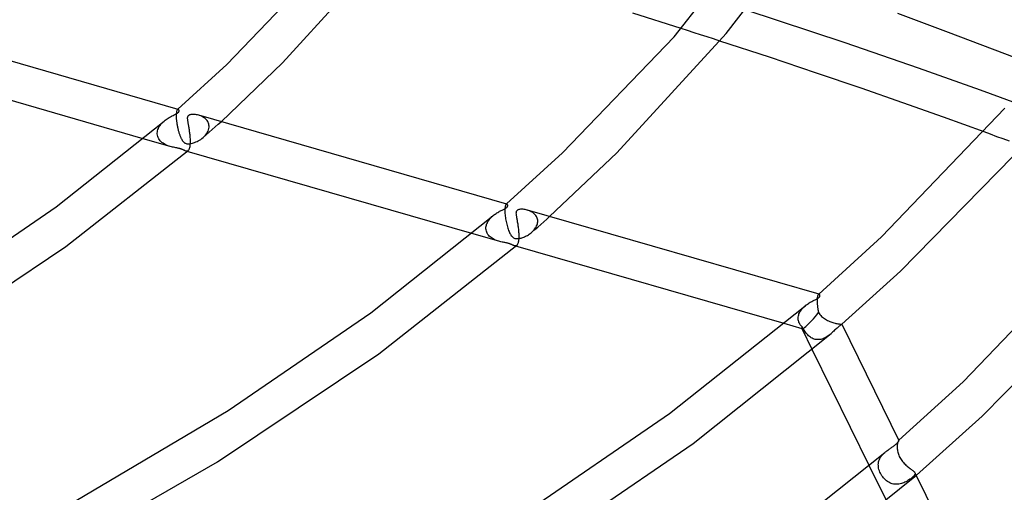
# Model space of a CAD drawing. Header units: millimetres. Extents: x -657 to 657, y -323 to 528.
# Tile 100 of 131: x 260 to 364, y 209 to 259. Entities that reach past the tile are written whole.
import ezdxf

# ---------------------------------------------------------------- set-up
doc = ezdxf.new("R2010")
doc.units = ezdxf.units.MM
doc.layers.add('HIDDEN', color=7, linetype='Continuous')
doc.layers.add('THICK', color=7, linetype='Continuous')

msp = doc.modelspace()

# ---------------------------------------------------------------- linework, layer by layer
at = {"layer": 'HIDDEN'}
for p, q in [((330.29, 257.81), (329.6, 258.03)), ((330.98, 257.59), (330.29, 257.81)), ((331.66, 257.37), (330.98, 257.59)), ((332.35, 257.15), (331.66, 257.37)), ((333.03, 256.93), (332.35, 257.15)), ((333.7, 256.71), (333.03, 256.93)), ((276.4, 249.08), (276.39, 249)), ((276.41, 249.15), (276.4, 249.08)), ((276.42, 249.22), (276.41, 249.15)), ((276.43, 249.27), (276.42, 249.22)), ((276.44, 249.33), (276.43, 249.27)), ((276.46, 249.37), (276.44, 249.33)), ((276.47, 249.41), (276.46, 249.37)), ((276.49, 249.44), (276.47, 249.41)), ((276.51, 249.46), (276.49, 249.44)), ((276.52, 249.48), (276.51, 249.46)), ((276.54, 249.49), (276.52, 249.48)), ((276.52, 249.48), (276.53, 249.49)), ((276.53, 249.49), (276.54, 249.49)), ((276.54, 249.5), (276.55, 249.51)), ((276.55, 249.5), (276.54, 249.49)), ((276.54, 249.49), (276.54, 249.5)), ((276.56, 249.51), (276.55, 249.5)), ((276.55, 249.51), (276.56, 249.51)), ((276.56, 249.51), (276.56, 249.52)), ((276.58, 249.51), (276.56, 249.51)), ((276.59, 249.51), (276.58, 249.51)), ((276.6, 249.5), (276.59, 249.51)), ((274.81, 247.96), (274.91, 248.07)), ((274.91, 248.07), (275.01, 248.17)), ((275.01, 248.17), (275.11, 248.26)), ((276.39, 249), (276.39, 248.91)), ((276.39, 248.91), (276.39, 248.82)), ((276.39, 248.82), (276.39, 248.72)), ((276.39, 248.72), (276.39, 248.71)), ((276.39, 248.71), (276.39, 248.7)), ((276.39, 248.7), (276.39, 248.68)), ((276.39, 248.68), (276.39, 248.67)), ((276.39, 248.67), (276.39, 248.65)), ((276.39, 248.65), (276.39, 248.64)), ((276.39, 248.64), (276.4, 248.56)), ((276.4, 248.56), (276.4, 248.48)), ((276.4, 248.48), (276.41, 248.4)), ((276.41, 248.4), (276.42, 248.31)), ((276.42, 248.31), (276.43, 248.23)), ((276.43, 248.23), (276.44, 248.14)), ((276.44, 248.14), (276.45, 248.05)), ((276.45, 248.05), (276.47, 247.97)), ((278.86, 248.85), (278.76, 248.88)), ((278.97, 248.81), (278.86, 248.85)), ((279.07, 248.77), (278.97, 248.81)), ((279.17, 248.72), (279.07, 248.77)), ((279.26, 248.66), (279.17, 248.72)), ((279.35, 248.6), (279.26, 248.66)), ((279.43, 248.54), (279.35, 248.6)), ((279.51, 248.47), (279.43, 248.54)), ((279.58, 248.39), (279.51, 248.47)), ((279.65, 248.31), (279.58, 248.39)), ((279.71, 248.22), (279.65, 248.31)), ((279.76, 248.13), (279.71, 248.22)), ((279.8, 248.03), (279.76, 248.13)), ((280.8, 247.93), (281.11, 248.2)), ((274.39, 246.99), (274.4, 247.12)), ((274.4, 247.12), (274.43, 247.25)), ((274.43, 247.25), (274.46, 247.37)), ((274.46, 247.37), (274.51, 247.5)), ((274.51, 247.5), (274.57, 247.62)), ((274.57, 247.62), (274.64, 247.74)), ((274.64, 247.74), (274.72, 247.85)), ((274.72, 247.85), (274.81, 247.96)), ((276.47, 247.97), (276.48, 247.88)), ((276.48, 247.88), (276.5, 247.79)), ((276.5, 247.79), (276.52, 247.71)), ((276.52, 247.71), (276.53, 247.62)), ((276.53, 247.62), (276.55, 247.53)), ((276.55, 247.53), (276.57, 247.45)), ((276.57, 247.45), (276.59, 247.37)), ((276.59, 247.37), (276.61, 247.28)), ((276.61, 247.28), (276.64, 247.2)), ((276.64, 247.2), (276.66, 247.12)), ((276.66, 247.12), (276.68, 247.04)), ((276.68, 247.04), (276.71, 246.96)), ((279.55, 246.82), (279.87, 247.1)), ((279.57, 246.91), (279.66, 247.05)), ((279.66, 247.05), (279.74, 247.19)), ((279.74, 247.19), (279.8, 247.34)), ((279.83, 247.93), (279.8, 248.03)), ((279.8, 247.34), (279.83, 247.49)), ((279.84, 247.83), (279.83, 247.93)), ((279.83, 247.49), (279.85, 247.64)), ((279.85, 247.72), (279.84, 247.83)), ((279.85, 247.71), (279.85, 247.72)), ((279.85, 247.7), (279.85, 247.71)), ((279.85, 247.68), (279.85, 247.7)), ((279.85, 247.67), (279.85, 247.68)), ((279.85, 247.65), (279.85, 247.67)), ((279.85, 247.64), (279.85, 247.65)), ((279.87, 247.1), (280.18, 247.37)), ((280.18, 247.37), (280.49, 247.65)), ((280.49, 247.65), (280.8, 247.93)), ((362.21, 246.87), (361.54, 247.12)), ((275.76, 245.59), (272.91, 246.41)), ((274.39, 246.98), (274.39, 246.99)), ((274.39, 246.96), (274.39, 246.98)), ((274.39, 246.95), (274.39, 246.96)), ((274.39, 246.94), (274.39, 246.95)), ((274.39, 246.92), (274.39, 246.94)), ((274.39, 246.91), (274.39, 246.92)), ((274.41, 246.77), (274.39, 246.91)), ((274.44, 246.64), (274.41, 246.77)), ((274.48, 246.52), (274.44, 246.64)), ((274.54, 246.4), (274.48, 246.52)), ((274.61, 246.29), (274.54, 246.4)), ((274.7, 246.19), (274.61, 246.29)), ((274.79, 246.09), (274.7, 246.19)), ((274.89, 246), (274.79, 246.09)), ((275, 245.92), (274.89, 246)), ((276.71, 246.96), (276.73, 246.89)), ((276.73, 246.89), (276.76, 246.82)), ((276.76, 246.82), (276.78, 246.74)), ((276.78, 246.74), (276.81, 246.68)), ((276.81, 246.68), (276.84, 246.61)), ((276.84, 246.61), (276.86, 246.55)), ((276.86, 246.55), (276.89, 246.49)), ((276.89, 246.49), (276.92, 246.43)), ((276.92, 246.43), (276.95, 246.38)), ((276.95, 246.38), (276.98, 246.32)), ((276.98, 246.32), (277, 246.28)), ((277, 246.28), (277.03, 246.23)), ((277.03, 246.23), (277.06, 246.19)), ((277.06, 246.19), (277.09, 246.15)), ((277.09, 246.15), (277.13, 246.1)), ((277.13, 246.1), (277.17, 246.06)), ((277.17, 246.06), (277.21, 246.02)), ((277.21, 246.02), (277.26, 245.98)), ((277.26, 245.98), (277.31, 245.95)), ((278.09, 245.93), (278.21, 245.97)), ((278.21, 245.97), (278.33, 246.01)), ((278.33, 246.01), (278.46, 246.06)), ((278.46, 246.06), (278.59, 246.12)), ((278.59, 246.12), (278.72, 246.18)), ((278.72, 246.18), (278.85, 246.26)), ((278.85, 246.26), (278.98, 246.34)), ((278.98, 246.34), (279.1, 246.43)), ((279.1, 246.43), (279.23, 246.53)), ((279.23, 246.53), (279.35, 246.65)), ((279.24, 246.54), (279.55, 246.82)), ((279.35, 246.65), (279.47, 246.77)), ((279.47, 246.77), (279.57, 246.91)), ((362.88, 246.62), (362.21, 246.87)), ((363.55, 246.38), (362.88, 246.62)), ((364.22, 246.13), (363.55, 246.38)), ((275.12, 245.85), (275, 245.92)), ((275.24, 245.78), (275.12, 245.85)), ((275.37, 245.72), (275.24, 245.78)), ((275.5, 245.67), (275.37, 245.72)), ((275.63, 245.63), (275.5, 245.67)), ((275.76, 245.59), (275.63, 245.63)), ((275.88, 245.55), (275.76, 245.59)), ((276, 245.52), (275.88, 245.55)), ((276.12, 245.5), (276, 245.52)), ((276.24, 245.47), (276.12, 245.5)), ((276.35, 245.45), (276.24, 245.47)), ((276.45, 245.44), (276.35, 245.45)), ((276.53, 245.42), (276.45, 245.44)), ((276.6, 245.41), (276.53, 245.42)), ((276.66, 245.39), (276.6, 245.41)), ((276.72, 245.38), (276.66, 245.39)), ((276.77, 245.37), (276.72, 245.38)), ((276.82, 245.35), (276.77, 245.37)), ((276.87, 245.34), (276.82, 245.35)), ((276.92, 245.32), (276.87, 245.34)), ((276.97, 245.3), (276.92, 245.32)), ((277.01, 245.28), (276.97, 245.3)), ((277.06, 245.26), (277.01, 245.28)), ((277.12, 245.24), (277.06, 245.26)), ((277.17, 245.21), (277.12, 245.24)), ((277.21, 245.19), (277.17, 245.21)), ((277.26, 245.17), (277.21, 245.19)), ((277.3, 245.15), (277.26, 245.17)), ((277.35, 245.13), (277.3, 245.15)), ((277.31, 245.95), (277.37, 245.92)), ((277.39, 245.11), (277.35, 245.13)), ((277.37, 245.92), (277.43, 245.9)), ((277.43, 245.1), (277.39, 245.11)), ((277.54, 245.07), (277.39, 245.11)), ((277.43, 245.9), (277.5, 245.88)), ((277.48, 245.1), (277.43, 245.1)), ((277.52, 245.1), (277.48, 245.1)), ((277.5, 245.88), (277.57, 245.87)), ((277.56, 245.11), (277.52, 245.1)), ((277.6, 245.13), (277.56, 245.11)), ((277.57, 245.87), (277.66, 245.87)), ((277.63, 245.15), (277.6, 245.13)), ((277.66, 245.87), (277.76, 245.87)), ((277.76, 245.87), (277.86, 245.88)), ((277.86, 245.88), (277.97, 245.9)), ((277.97, 245.9), (278.09, 245.93)), ((311.04, 239.08), (311.03, 239)), ((311.03, 239), (311.03, 238.92)), ((311.03, 238.92), (311.03, 238.82)), ((311.03, 238.82), (311.03, 238.72)), ((311.03, 238.72), (311.03, 238.71)), ((311.03, 238.71), (311.03, 238.7)), ((311.05, 239.15), (311.04, 239.08)), ((311.06, 239.22), (311.05, 239.15)), ((311.07, 239.28), (311.06, 239.22)), ((311.08, 239.33), (311.07, 239.28)), ((311.1, 239.37), (311.08, 239.33)), ((311.11, 239.41), (311.1, 239.37)), ((311.13, 239.44), (311.11, 239.41)), ((311.15, 239.46), (311.13, 239.44)), ((311.17, 239.48), (311.15, 239.46)), ((311.18, 239.49), (311.17, 239.48)), ((311.17, 239.48), (311.17, 239.49)), ((311.17, 239.49), (311.18, 239.49)), ((311.18, 239.5), (311.19, 239.51)), ((311.19, 239.5), (311.18, 239.49)), ((311.18, 239.49), (311.18, 239.5)), ((311.21, 239.51), (311.19, 239.5)), ((311.19, 239.51), (311.2, 239.51)), ((311.2, 239.51), (311.2, 239.52)), ((311.22, 239.51), (311.21, 239.51)), ((311.23, 239.51), (311.22, 239.51)), ((311.24, 239.5), (311.23, 239.51)), ((313.5, 238.85), (313.39, 238.88)), ((313.61, 238.81), (313.5, 238.85)), ((313.71, 238.77), (313.61, 238.81)), ((313.81, 238.71), (313.71, 238.77)), ((313.91, 238.66), (313.81, 238.71)), ((309.19, 237.58), (309.24, 237.67)), ((309.24, 237.67), (309.3, 237.76)), ((309.3, 237.76), (309.37, 237.85)), ((309.37, 237.85), (309.43, 237.94)), ((309.43, 237.94), (309.51, 238.02)), ((309.51, 238.02), (309.59, 238.11)), ((309.59, 238.11), (309.67, 238.19)), ((309.67, 238.19), (309.75, 238.26)), ((311.03, 238.7), (311.03, 238.68)), ((311.03, 238.68), (311.03, 238.67)), ((311.03, 238.67), (311.03, 238.65)), ((311.03, 238.65), (311.03, 238.64)), ((311.03, 238.64), (311.04, 238.51)), ((311.04, 238.51), (311.05, 238.38)), ((311.05, 238.38), (311.07, 238.24)), ((311.07, 238.24), (311.09, 238.1)), ((311.09, 238.1), (311.11, 237.95)), ((311.11, 237.95), (311.14, 237.81)), ((311.14, 237.81), (311.17, 237.66)), ((311.17, 237.66), (311.2, 237.52)), ((314, 238.6), (313.91, 238.66)), ((314.08, 238.53), (314, 238.6)), ((314.16, 238.46), (314.08, 238.53)), ((314.23, 238.38), (314.16, 238.46)), ((314.3, 238.3), (314.23, 238.38)), ((314.35, 238.21), (314.3, 238.3)), ((314.4, 238.12), (314.35, 238.21)), ((314.44, 238.03), (314.4, 238.12)), ((314.47, 237.93), (314.44, 238.03)), ((314.49, 237.83), (314.47, 237.93)), ((314.5, 237.72), (314.49, 237.83)), ((314.49, 237.65), (314.5, 237.67)), ((314.5, 237.71), (314.5, 237.72)), ((314.5, 237.7), (314.5, 237.71)), ((314.5, 237.68), (314.5, 237.7)), ((314.5, 237.67), (314.5, 237.68)), ((315.13, 237.65), (315.44, 237.93)), ((315.44, 237.93), (315.75, 238.2)), ((309.03, 236.99), (309.04, 237.09)), ((309.03, 236.98), (309.03, 236.99)), ((309.03, 236.96), (309.03, 236.98)), ((309.03, 236.95), (309.03, 236.96)), ((309.03, 236.93), (309.03, 236.95)), ((309.03, 236.92), (309.03, 236.93)), ((309.03, 236.91), (309.03, 236.92)), ((309.05, 236.78), (309.03, 236.91)), ((309.04, 237.09), (309.06, 237.19)), ((309.08, 236.66), (309.05, 236.78)), ((309.06, 237.19), (309.08, 237.29)), ((309.08, 237.29), (309.11, 237.38)), ((309.12, 236.54), (309.08, 236.66)), ((309.11, 237.38), (309.15, 237.48)), ((309.15, 237.48), (309.19, 237.58)), ((311.2, 237.52), (311.23, 237.38)), ((311.23, 237.38), (311.27, 237.24)), ((311.27, 237.24), (311.31, 237.11)), ((311.31, 237.11), (311.35, 236.97)), ((311.35, 236.97), (311.39, 236.85)), ((311.39, 236.85), (311.43, 236.73)), ((311.43, 236.73), (311.47, 236.62)), ((313.88, 236.54), (314.19, 236.82)), ((313.96, 236.62), (314.05, 236.71)), ((314.05, 236.71), (314.13, 236.8)), ((314.13, 236.8), (314.2, 236.89)), ((314.19, 236.82), (314.51, 237.09)), ((314.2, 236.89), (314.27, 236.99)), ((314.27, 236.99), (314.33, 237.09)), ((314.33, 237.09), (314.38, 237.2)), ((314.38, 237.2), (314.43, 237.31)), ((314.43, 237.31), (314.46, 237.42)), ((314.46, 237.42), (314.48, 237.53)), ((314.48, 237.53), (314.49, 237.64)), ((314.49, 237.64), (314.49, 237.65)), ((314.51, 237.09), (314.82, 237.37)), ((314.82, 237.37), (315.13, 237.65)), ((310.4, 235.59), (307.56, 236.4)), ((309.17, 236.43), (309.12, 236.54)), ((309.23, 236.32), (309.17, 236.43)), ((309.31, 236.22), (309.23, 236.32)), ((309.39, 236.13), (309.31, 236.22)), ((309.48, 236.05), (309.39, 236.13)), ((309.58, 235.97), (309.48, 236.05)), ((309.68, 235.9), (309.58, 235.97)), ((309.79, 235.83), (309.68, 235.9)), ((309.91, 235.77), (309.79, 235.83)), ((310.03, 235.72), (309.91, 235.77)), ((310.15, 235.67), (310.03, 235.72)), ((310.27, 235.62), (310.15, 235.67)), ((310.4, 235.59), (310.27, 235.62)), ((310.51, 235.55), (310.4, 235.59)), ((311.47, 236.62), (311.52, 236.52)), ((311.52, 236.52), (311.57, 236.42)), ((311.57, 236.42), (311.61, 236.33)), ((311.61, 236.33), (311.66, 236.25)), ((311.66, 236.25), (311.71, 236.17)), ((311.71, 236.17), (311.77, 236.11)), ((311.77, 236.11), (311.83, 236.04)), ((311.83, 236.04), (311.89, 235.99)), ((311.89, 235.99), (311.95, 235.95)), ((311.95, 235.95), (312.02, 235.92)), ((312.02, 235.92), (312.09, 235.89)), ((312.09, 235.89), (312.16, 235.88)), ((312.16, 235.88), (312.24, 235.87)), ((312.24, 235.87), (312.32, 235.87)), ((312.32, 235.87), (312.4, 235.87)), ((312.4, 235.87), (312.49, 235.88)), ((312.49, 235.88), (312.57, 235.89)), ((312.57, 235.89), (312.66, 235.91)), ((312.66, 235.91), (312.74, 235.93)), ((312.74, 235.93), (312.83, 235.96)), ((312.83, 235.96), (312.92, 235.99)), ((312.92, 235.99), (313.02, 236.02)), ((313.02, 236.02), (313.11, 236.06)), ((313.11, 236.06), (313.21, 236.11)), ((313.21, 236.11), (313.31, 236.16)), ((313.31, 236.16), (313.41, 236.21)), ((313.41, 236.21), (313.51, 236.27)), ((313.51, 236.27), (313.6, 236.33)), ((313.6, 236.33), (313.7, 236.4)), ((313.7, 236.4), (313.79, 236.47)), ((313.79, 236.47), (313.87, 236.54)), ((313.87, 236.54), (313.96, 236.62)), ((310.62, 235.53), (310.51, 235.55)), ((310.73, 235.5), (310.62, 235.53)), ((310.84, 235.48), (310.73, 235.5)), ((310.94, 235.46), (310.84, 235.48)), ((311.03, 235.45), (310.94, 235.46)), ((311.12, 235.43), (311.03, 235.45)), ((311.2, 235.42), (311.12, 235.43)), ((311.27, 235.4), (311.2, 235.42)), ((311.34, 235.39), (311.27, 235.4)), ((311.4, 235.37), (311.34, 235.39)), ((311.47, 235.35), (311.4, 235.37)), ((311.53, 235.33), (311.47, 235.35)), ((311.58, 235.31), (311.53, 235.33)), ((311.64, 235.29), (311.58, 235.31)), ((311.7, 235.26), (311.64, 235.29)), ((311.75, 235.24), (311.7, 235.26)), ((311.81, 235.21), (311.75, 235.24)), ((311.85, 235.19), (311.81, 235.21)), ((311.9, 235.17), (311.85, 235.19)), ((311.94, 235.15), (311.9, 235.17)), ((311.99, 235.13), (311.94, 235.15)), ((312.03, 235.11), (311.99, 235.13)), ((312.07, 235.1), (312.03, 235.11)), ((312.18, 235.07), (312.03, 235.11)), ((312.12, 235.1), (312.07, 235.1)), ((312.16, 235.1), (312.12, 235.1)), ((312.2, 235.11), (312.16, 235.1)), ((312.24, 235.13), (312.2, 235.11)), ((312.28, 235.15), (312.24, 235.13)), ((343.95, 229.58), (343.94, 229.5)), ((343.94, 229.5), (343.94, 229.41)), ((343.94, 229.41), (343.94, 229.32)), ((343.96, 229.65), (343.95, 229.58)), ((343.97, 229.72), (343.96, 229.65)), ((343.98, 229.77), (343.97, 229.72)), ((343.99, 229.83), (343.98, 229.77)), ((344.01, 229.87), (343.99, 229.83)), ((344.02, 229.91), (344.01, 229.87)), ((344.04, 229.94), (344.02, 229.91)), ((344.06, 229.96), (344.04, 229.94)), ((344.08, 229.98), (344.06, 229.96)), ((344.07, 229.98), (344.08, 229.99)), ((344.09, 229.99), (344.08, 229.98)), ((344.08, 229.99), (344.09, 229.99)), ((344.09, 230), (344.1, 230.01)), ((344.1, 230), (344.09, 229.99)), ((344.09, 229.99), (344.09, 230)), ((344.12, 230.01), (344.1, 230)), ((344.1, 230.01), (344.11, 230.01)), ((344.11, 230.01), (344.11, 230.02)), ((344.13, 230.01), (344.12, 230.01)), ((344.15, 230.01), (344.13, 230.01)), ((344.16, 230), (344.15, 230.01)), ((342.19, 228.23), (342.26, 228.33)), ((342.26, 228.33), (342.33, 228.42)), ((342.33, 228.42), (342.41, 228.51)), ((342.41, 228.51), (342.49, 228.6)), ((342.49, 228.6), (342.58, 228.68)), ((342.58, 228.68), (342.67, 228.76)), ((343.94, 229.32), (343.94, 229.22)), ((343.94, 229.22), (343.94, 229.21)), ((343.94, 229.21), (343.94, 229.2)), ((343.94, 229.2), (343.94, 229.18)), ((343.94, 229.18), (343.94, 229.17)), ((343.94, 229.17), (343.94, 229.15)), ((343.94, 229.15), (343.94, 229.14)), ((343.94, 229.14), (343.95, 229.07)), ((343.95, 229.07), (343.95, 228.99)), ((343.95, 228.99), (343.96, 228.92)), ((343.96, 228.92), (343.97, 228.84)), ((343.97, 228.84), (343.98, 228.77)), ((343.98, 228.77), (343.99, 228.69)), ((343.99, 228.69), (344, 228.61)), ((344, 228.61), (344.01, 228.54)), ((344.01, 228.54), (344.02, 228.46)), ((344.02, 228.46), (344.03, 228.38)), ((344.03, 228.38), (344.05, 228.3)), ((341.94, 227.49), (341.95, 227.6)), ((341.94, 227.48), (341.94, 227.49)), ((341.94, 227.46), (341.94, 227.48)), ((341.94, 227.45), (341.94, 227.46)), ((341.94, 227.43), (341.94, 227.45)), ((341.94, 227.42), (341.94, 227.43)), ((341.94, 227.41), (341.94, 227.42)), ((341.95, 227.31), (341.94, 227.41)), ((341.95, 227.6), (341.97, 227.71)), ((341.97, 227.21), (341.95, 227.31)), ((341.97, 227.71), (342, 227.82)), ((342, 227.82), (342.03, 227.92)), ((342.03, 227.92), (342.08, 228.03)), ((342.08, 228.03), (342.13, 228.13)), ((342.13, 228.13), (342.19, 228.23)), ((344.05, 228.3), (344.06, 228.22)), ((344.06, 228.22), (344.08, 228.14)), ((344.08, 228.14), (344.1, 228.07)), ((344.1, 228.07), (344.16, 227.96)), ((344.16, 227.96), (344.24, 227.86)), ((344.24, 227.86), (344.32, 227.76)), ((344.32, 227.76), (344.41, 227.67)), ((344.41, 227.67), (344.5, 227.59)), ((344.5, 227.59), (344.6, 227.51)), ((344.6, 227.51), (344.71, 227.43)), ((344.71, 227.43), (344.81, 227.36)), ((344.81, 227.36), (344.92, 227.3)), ((344.92, 227.3), (345.04, 227.24)), ((342.35, 226.36), (340.47, 226.9)), ((342, 227.12), (341.97, 227.21)), ((342.03, 227.03), (342, 227.12)), ((342.07, 226.95), (342.03, 227.03)), ((342.12, 226.86), (342.07, 226.95)), ((342.17, 226.78), (342.12, 226.86)), ((342.23, 226.71), (342.17, 226.78)), ((342.3, 226.64), (342.23, 226.71)), ((342.37, 226.57), (342.3, 226.64)), ((342.33, 226.38), (343.42, 224.15)), ((342.44, 226.44), (342.37, 226.57)), ((342.51, 226.32), (342.44, 226.44)), ((342.58, 226.21), (342.51, 226.32)), ((345.04, 227.24), (345.15, 227.19)), ((345.15, 227.19), (345.27, 227.14)), ((345.27, 227.14), (345.38, 227.09)), ((345.38, 227.09), (345.5, 227.05)), ((345.5, 227.05), (345.61, 227.01)), ((345.61, 227.01), (345.72, 226.98)), ((345.72, 226.98), (345.83, 226.95)), ((345.83, 226.95), (345.93, 226.93)), ((345.93, 226.93), (346.02, 226.91)), ((346.02, 226.91), (346.11, 226.89)), ((346.11, 226.89), (346.2, 226.88)), ((346.2, 226.88), (346.27, 226.87)), ((346.27, 226.87), (346.34, 226.86)), ((346.34, 226.86), (346.4, 226.86)), ((346.4, 226.86), (346.44, 226.86)), ((346.44, 226.86), (346.48, 226.85)), ((346.48, 226.85), (346.51, 226.85)), ((346.51, 226.85), (346.54, 226.85)), ((346.54, 226.85), (346.55, 226.85)), ((346.55, 226.85), (346.55, 226.84)), ((346.55, 226.84), (346.55, 226.84)), ((346.55, 226.84), (346.55, 226.84)), ((346.55, 226.84), (346.55, 226.84)), ((346.55, 226.84), (346.55, 226.84)), ((346.55, 226.84), (346.55, 226.83)), ((346.55, 226.83), (346.55, 226.83)), ((342.65, 226.1), (342.58, 226.21)), ((342.73, 225.99), (342.65, 226.1)), ((342.8, 225.89), (342.73, 225.99)), ((342.88, 225.8), (342.8, 225.89)), ((342.97, 225.71), (342.88, 225.8)), ((343.05, 225.63), (342.97, 225.71)), ((343.14, 225.55), (343.05, 225.63)), ((343.24, 225.48), (343.14, 225.55)), ((343.33, 225.41), (343.24, 225.48)), ((343.43, 225.36), (343.33, 225.41)), ((343.54, 225.31), (343.43, 225.36)), ((343.64, 225.27), (343.54, 225.31)), ((343.75, 225.24), (343.64, 225.27)), ((343.87, 225.22), (343.75, 225.24)), ((343.98, 225.21), (343.87, 225.22)), ((344.1, 225.21), (343.98, 225.21)), ((344.22, 225.22), (344.1, 225.21)), ((344.33, 225.24), (344.22, 225.22)), ((344.45, 225.27), (344.33, 225.24)), ((344.57, 225.31), (344.45, 225.27)), ((344.68, 225.36), (344.57, 225.31)), ((344.79, 225.42), (344.68, 225.36)), ((344.91, 225.48), (344.79, 225.42)), ((345.01, 225.55), (344.91, 225.48)), ((345.12, 225.62), (345.01, 225.55)), ((345.22, 225.69), (345.12, 225.62)), ((345.32, 225.77), (345.22, 225.69)), ((345.41, 225.85), (345.32, 225.77)), ((352.38, 213.96), (352.37, 213.87)), ((352.37, 213.87), (352.38, 213.79)), ((352.39, 214.11), (352.38, 214.04)), ((352.38, 214.04), (352.38, 213.96)), ((352.4, 214.18), (352.39, 214.11)), ((352.41, 214.25), (352.4, 214.18)), ((352.43, 214.31), (352.41, 214.25)), ((352.44, 214.36), (352.43, 214.31)), ((352.46, 214.41), (352.44, 214.36)), ((352.47, 214.46), (352.46, 214.41)), ((352.49, 214.5), (352.47, 214.46)), ((352.51, 214.53), (352.49, 214.5)), ((352.52, 214.55), (352.51, 214.53)), ((352.54, 214.57), (352.52, 214.55)), ((352.55, 214.58), (352.54, 214.57)), ((352.56, 214.59), (352.55, 214.59)), ((352.55, 214.59), (352.55, 214.58)), ((352.55, 214.58), (352.55, 214.59)), ((352.55, 214.59), (352.56, 214.59)), ((352.55, 214.58), (352.55, 214.58)), ((352.56, 214.59), (352.56, 214.6)), ((352.57, 214.59), (352.56, 214.59)), ((352.56, 214.59), (352.56, 214.59)), ((352.56, 214.59), (352.56, 214.59)), ((352.56, 214.59), (352.56, 214.59)), ((352.57, 214.59), (352.57, 214.59)), ((352.57, 214.59), (352.57, 214.59)), ((350.59, 212.74), (350.63, 212.82)), ((350.63, 212.82), (350.69, 212.89)), ((350.69, 212.89), (350.74, 212.97)), ((350.74, 212.97), (350.8, 213.04)), ((350.8, 213.04), (350.87, 213.11)), ((350.87, 213.11), (350.93, 213.18)), ((350.93, 213.18), (351, 213.24)), ((351, 213.24), (351.08, 213.31)), ((352.38, 213.79), (352.38, 213.69)), ((352.38, 213.69), (352.4, 213.58)), ((352.4, 213.58), (352.41, 213.47)), ((352.41, 213.47), (352.44, 213.36)), ((352.44, 213.36), (352.47, 213.24)), ((352.47, 213.24), (352.51, 213.12)), ((352.51, 213.12), (352.55, 213.01)), ((352.55, 213.01), (352.6, 212.89)), ((352.6, 212.89), (352.66, 212.78)), ((352.66, 212.78), (352.73, 212.67)), ((349.43, 211.91), (351.24, 208.21)), ((350.39, 212.07), (350.4, 212.16)), ((350.4, 211.94), (350.39, 212.07)), ((350.4, 212.16), (350.41, 212.25)), ((350.41, 211.8), (350.4, 211.94)), ((350.41, 212.25), (350.43, 212.33)), ((350.43, 211.67), (350.41, 211.8)), ((350.43, 212.33), (350.45, 212.42)), ((350.45, 212.42), (350.48, 212.5)), ((350.48, 212.5), (350.51, 212.58)), ((350.51, 212.58), (350.54, 212.66)), ((350.54, 212.66), (350.59, 212.74)), ((352.73, 212.67), (352.8, 212.56)), ((352.8, 212.56), (352.87, 212.45)), ((352.87, 212.45), (352.95, 212.35)), ((352.95, 212.35), (353.04, 212.25)), ((353.04, 212.25), (353.12, 212.16)), ((353.12, 212.16), (353.21, 212.07)), ((353.21, 212.07), (353.3, 211.98)), ((353.3, 211.98), (353.39, 211.9)), ((353.39, 211.9), (353.48, 211.83)), ((353.48, 211.83), (353.57, 211.75)), ((353.57, 211.75), (353.66, 211.69)), ((350.46, 211.53), (350.43, 211.67)), ((350.51, 211.39), (350.46, 211.53)), ((350.56, 211.25), (350.51, 211.39)), ((350.62, 211.12), (350.56, 211.25)), ((350.69, 210.99), (350.62, 211.12)), ((350.77, 210.86), (350.69, 210.99)), ((350.86, 210.74), (350.77, 210.86)), ((350.95, 210.62), (350.86, 210.74)), ((353.66, 211.69), (353.74, 211.62)), ((353.74, 211.62), (353.83, 211.56)), ((353.83, 211.56), (353.9, 211.5)), ((353.9, 211.5), (353.97, 211.45)), ((353.97, 211.45), (354.04, 211.4)), ((354.04, 210.73), (353.97, 210.68)), ((354.04, 211.4), (354.1, 211.35)), ((354.1, 210.79), (354.04, 210.73)), ((354.1, 211.35), (354.15, 211.31)), ((354.15, 210.85), (354.1, 210.79)), ((354.15, 211.31), (354.19, 211.26)), ((354.19, 210.9), (354.15, 210.85)), ((354.19, 211.26), (354.22, 211.22)), ((354.22, 210.95), (354.19, 210.9)), ((354.22, 211.22), (354.24, 211.18)), ((354.25, 211), (354.22, 210.95)), ((354.24, 211.18), (354.26, 211.13)), ((354.24, 211.18), (354.39, 210.88)), ((354.26, 211.04), (354.25, 211)), ((354.26, 211.13), (354.26, 211.09)), ((354.26, 211.09), (354.26, 211.04)), ((351.05, 210.52), (350.95, 210.62)), ((351.15, 210.42), (351.05, 210.52)), ((351.26, 210.32), (351.15, 210.42)), ((351.37, 210.24), (351.26, 210.32)), ((351.49, 210.17), (351.37, 210.24)), ((351.61, 210.11), (351.49, 210.17)), ((351.74, 210.05), (351.61, 210.11)), ((351.87, 210.01), (351.74, 210.05)), ((352, 209.98), (351.87, 210.01)), ((352.14, 209.96), (352, 209.98)), ((352.28, 209.95), (352.14, 209.96)), ((352.41, 209.96), (352.28, 209.95)), ((352.55, 209.97), (352.41, 209.96)), ((352.68, 209.99), (352.55, 209.97)), ((352.82, 210.03), (352.68, 209.99)), ((352.95, 210.07), (352.82, 210.03)), ((353.07, 210.12), (352.95, 210.07)), ((353.19, 210.17), (353.07, 210.12)), ((353.31, 210.22), (353.19, 210.17)), ((353.42, 210.28), (353.31, 210.22)), ((353.52, 210.35), (353.42, 210.28)), ((353.62, 210.41), (353.52, 210.35)), ((353.72, 210.48), (353.62, 210.41)), ((353.81, 210.54), (353.72, 210.48)), ((353.9, 210.61), (353.81, 210.54)), ((353.97, 210.68), (353.9, 210.61))]:
    msp.add_line(p, q, dxfattribs=at)
for start_param, end_param in [(-2.500579, -1.456888), (2.738915, 3.088562), (3.088562, 3.193778), (-3.089407, -2.500579)]:
    msp.add_ellipse((343.74, 228.04), major_axis=(1.4, 1.67), ratio=0.119861, start_param=start_param, end_param=end_param, dxfattribs=at)
at = {"layer": 'THICK'}
for p, q in [((328.86, 257.17), (337.51, 268.14)), ((334.36, 257.5), (341.76, 267.24)), ((281.73, 254.23), (292.16, 265.12)), ((287.6, 254.42), (297.72, 265.54)), ((329.6, 258.03), (324.53, 259.64)), ((346.9, 256.52), (336.37, 259.99)), ((357.8, 257.62), (352.45, 259.62)), ((276.6, 249.5), (244.12, 258.88)), ((322.83, 244.93), (334.36, 257.5)), ((367.38, 253.98), (357.8, 257.62)), ((317.12, 244.91), (328.86, 257.17)), ((338.91, 255), (333.7, 256.71)), ((354.63, 253.86), (346.9, 256.52)), ((272.91, 246.41), (242.9, 255.07)), ((281.11, 248.2), (287.6, 254.42)), ((343.89, 253.33), (338.91, 255)), ((276.56, 249.52), (281.73, 254.23)), ((348.6, 251.73), (343.89, 253.33)), ((361.18, 251.51), (354.63, 253.86)), ((352.99, 250.19), (348.6, 251.73)), ((367.68, 249.11), (361.18, 251.51)), ((357.27, 248.67), (352.99, 250.19)), ((276.45, 249.06), (276.49, 249.09)), ((276.49, 249.09), (276.53, 249.11)), ((276.53, 249.11), (276.56, 249.14)), ((276.56, 249.14), (276.59, 249.16)), ((276.59, 249.16), (276.62, 249.19)), ((276.62, 249.5), (276.6, 249.5)), ((276.63, 249.49), (276.62, 249.5)), ((276.62, 249.19), (276.65, 249.22)), ((276.65, 249.47), (276.63, 249.49)), ((276.66, 249.46), (276.65, 249.47)), ((276.65, 249.22), (276.67, 249.26)), ((276.67, 249.44), (276.66, 249.46)), ((276.68, 249.42), (276.67, 249.44)), ((276.67, 249.26), (276.68, 249.28)), ((276.69, 249.39), (276.68, 249.42)), ((276.68, 249.28), (276.69, 249.31)), ((276.69, 249.37), (276.69, 249.39)), ((276.69, 249.34), (276.69, 249.37)), ((276.69, 249.31), (276.69, 249.34)), ((350.73, 236.05), (363.73, 249.62)), ((263.73, 239.22), (275.11, 248.26)), ((275.11, 248.26), (275.22, 248.35)), ((275.22, 248.35), (275.33, 248.43)), ((275.33, 248.43), (275.44, 248.51)), ((275.44, 248.51), (275.55, 248.58)), ((275.55, 248.58), (275.66, 248.65)), ((275.66, 248.65), (275.77, 248.71)), ((275.77, 248.71), (275.88, 248.77)), ((275.88, 248.77), (275.98, 248.82)), ((275.98, 248.82), (276.08, 248.87)), ((276.08, 248.87), (276.17, 248.92)), ((276.17, 248.92), (276.25, 248.96)), ((276.25, 248.96), (276.33, 249)), ((276.33, 249), (276.39, 249.03)), ((276.39, 249.03), (276.45, 249.06)), ((277.57, 248.65), (277.56, 248.6)), ((277.56, 248.6), (277.56, 248.54)), ((277.56, 248.54), (277.57, 248.48)), ((277.58, 248.7), (277.57, 248.65)), ((277.57, 248.48), (277.57, 248.42)), ((277.57, 248.42), (277.58, 248.36)), ((277.6, 248.75), (277.58, 248.7)), ((277.58, 248.36), (277.59, 248.29)), ((277.59, 248.29), (277.6, 248.22)), ((277.62, 248.79), (277.6, 248.75)), ((277.6, 248.22), (277.61, 248.14)), ((277.61, 248.14), (277.63, 248.06)), ((277.64, 248.82), (277.62, 248.79)), ((277.63, 248.06), (277.64, 247.97)), ((277.67, 248.85), (277.64, 248.82)), ((277.71, 248.87), (277.67, 248.85)), ((277.75, 248.9), (277.71, 248.87)), ((277.8, 248.92), (277.75, 248.9)), ((277.86, 248.94), (277.8, 248.92)), ((277.93, 248.95), (277.86, 248.94)), ((278.02, 248.96), (277.93, 248.95)), ((278.11, 248.97), (278.02, 248.96)), ((278.21, 248.97), (278.11, 248.97)), ((278.31, 248.96), (278.21, 248.97)), ((278.42, 248.95), (278.31, 248.96)), ((278.53, 248.94), (278.42, 248.95)), ((278.64, 248.91), (278.53, 248.94)), ((278.76, 248.88), (278.64, 248.91)), ((311.24, 239.5), (278.76, 248.88)), ((361.54, 247.12), (357.27, 248.67)), ((277.64, 247.97), (277.66, 247.88)), ((277.66, 247.88), (277.67, 247.79)), ((277.67, 247.79), (277.69, 247.69)), ((277.69, 247.69), (277.71, 247.59)), ((277.71, 247.59), (277.73, 247.49)), ((277.73, 247.49), (277.74, 247.39)), ((277.74, 247.39), (277.76, 247.28)), ((277.76, 247.28), (277.77, 247.18)), ((277.77, 247.18), (277.79, 247.07)), ((277.79, 247.07), (277.8, 246.96)), ((277.8, 246.96), (277.82, 246.85)), ((277.82, 246.85), (277.83, 246.74)), ((277.83, 246.74), (277.84, 246.63)), ((277.84, 246.63), (277.84, 246.52)), ((277.84, 246.52), (277.85, 246.41)), ((277.85, 246.41), (277.85, 246.3)), ((277.85, 246.3), (277.86, 246.2)), ((277.86, 245.96), (277.85, 245.95)), ((277.86, 246.2), (277.86, 246.09)), ((277.86, 246.09), (277.86, 245.99)), ((277.86, 245.99), (277.86, 245.98)), ((277.86, 245.98), (277.86, 245.96)), ((264.77, 235.02), (277.64, 245.15)), ((307.56, 236.4), (277.54, 245.07)), ((277.67, 245.19), (277.63, 245.15)), ((277.71, 245.24), (277.67, 245.19)), ((277.74, 245.3), (277.71, 245.24)), ((277.77, 245.37), (277.74, 245.3)), ((277.79, 245.46), (277.77, 245.37)), ((277.81, 245.55), (277.79, 245.46)), ((277.83, 245.66), (277.81, 245.55)), ((277.84, 245.78), (277.83, 245.66)), ((277.85, 245.91), (277.84, 245.78)), ((277.85, 245.95), (277.85, 245.94)), ((277.85, 245.94), (277.85, 245.92)), ((277.85, 245.92), (277.85, 245.91)), ((315.75, 238.2), (322.83, 244.93)), ((311.2, 239.52), (317.12, 244.91)), ((352.73, 232.42), (364.62, 244.57)), ((250.43, 230.12), (263.73, 239.22)), ((310.38, 238.7), (310.47, 238.75)), ((310.47, 238.75), (310.56, 238.79)), ((310.56, 238.79), (310.65, 238.84)), ((310.65, 238.84), (310.73, 238.88)), ((310.73, 238.88), (310.81, 238.92)), ((310.81, 238.92), (310.88, 238.95)), ((310.88, 238.95), (310.95, 238.99)), ((310.95, 238.99), (311.02, 239.02)), ((311.02, 239.02), (311.08, 239.06)), ((311.08, 239.06), (311.13, 239.09)), ((311.13, 239.09), (311.18, 239.12)), ((311.18, 239.12), (311.23, 239.16)), ((311.23, 239.16), (311.26, 239.19)), ((311.26, 239.5), (311.24, 239.5)), ((311.28, 239.49), (311.26, 239.5)), ((311.26, 239.19), (311.29, 239.22)), ((311.29, 239.47), (311.28, 239.49)), ((311.3, 239.46), (311.29, 239.47)), ((311.29, 239.22), (311.31, 239.25)), ((311.31, 239.44), (311.3, 239.46)), ((311.32, 239.42), (311.31, 239.44)), ((311.31, 239.25), (311.32, 239.28)), ((311.33, 239.39), (311.32, 239.42)), ((311.32, 239.28), (311.33, 239.31)), ((311.33, 239.37), (311.33, 239.39)), ((311.33, 239.34), (311.33, 239.37)), ((311.33, 239.31), (311.33, 239.34)), ((312.23, 238.74), (312.22, 238.69)), ((312.25, 238.78), (312.23, 238.74)), ((312.28, 238.81), (312.25, 238.78)), ((312.31, 238.85), (312.28, 238.81)), ((312.35, 238.87), (312.31, 238.85)), ((312.39, 238.9), (312.35, 238.87)), ((312.44, 238.92), (312.39, 238.9)), ((312.51, 238.94), (312.44, 238.92)), ((312.58, 238.95), (312.51, 238.94)), ((312.67, 238.96), (312.58, 238.95)), ((312.76, 238.97), (312.67, 238.96)), ((312.85, 238.97), (312.76, 238.97)), ((312.95, 238.96), (312.85, 238.97)), ((313.06, 238.95), (312.95, 238.96)), ((313.17, 238.94), (313.06, 238.95)), ((313.28, 238.91), (313.17, 238.94)), ((313.39, 238.88), (313.28, 238.91)), ((344.15, 230), (313.4, 238.88)), ((296.89, 228.04), (309.75, 238.26)), ((309.75, 238.26), (309.84, 238.33)), ((309.84, 238.33), (309.93, 238.4)), ((309.93, 238.4), (310.02, 238.46)), ((310.02, 238.46), (310.11, 238.53)), ((310.11, 238.53), (310.2, 238.59)), ((310.2, 238.59), (310.29, 238.64)), ((310.29, 238.64), (310.38, 238.7)), ((312.21, 238.59), (312.2, 238.54)), ((312.2, 238.54), (312.21, 238.48)), ((312.22, 238.69), (312.21, 238.65)), ((312.21, 238.65), (312.21, 238.59)), ((312.21, 238.48), (312.21, 238.42)), ((312.21, 238.42), (312.22, 238.36)), ((312.22, 238.36), (312.23, 238.3)), ((312.23, 238.3), (312.24, 238.23)), ((312.24, 238.23), (312.25, 238.15)), ((312.25, 238.15), (312.26, 238.08)), ((312.26, 238.08), (312.28, 237.99)), ((312.28, 237.99), (312.29, 237.91)), ((312.29, 237.91), (312.31, 237.82)), ((312.31, 237.82), (312.33, 237.73)), ((312.33, 237.73), (312.34, 237.63)), ((312.34, 237.63), (312.36, 237.53)), ((312.36, 237.53), (312.38, 237.42)), ((312.38, 237.42), (312.4, 237.32)), ((312.4, 237.32), (312.41, 237.21)), ((312.41, 237.21), (312.43, 237.1)), ((312.43, 237.1), (312.44, 236.99)), ((312.44, 236.99), (312.45, 236.88)), ((312.45, 236.88), (312.47, 236.77)), ((312.47, 236.77), (312.48, 236.65)), ((312.48, 236.65), (312.48, 236.54)), ((312.46, 235.59), (312.44, 235.5)), ((312.48, 235.69), (312.46, 235.59)), ((312.48, 236.54), (312.49, 236.43)), ((312.49, 235.79), (312.48, 235.69)), ((312.49, 236.43), (312.5, 236.32)), ((312.5, 235.94), (312.49, 235.92)), ((312.49, 235.92), (312.49, 235.91)), ((312.49, 235.91), (312.49, 235.79)), ((312.5, 236.32), (312.5, 236.21)), ((312.5, 236.21), (312.5, 236.1)), ((312.5, 236.1), (312.5, 235.99)), ((312.5, 235.99), (312.5, 235.98)), ((312.5, 235.98), (312.5, 235.96)), ((312.5, 235.96), (312.5, 235.95)), ((312.5, 235.95), (312.5, 235.94)), ((344.11, 230.02), (350.73, 236.05)), ((249.68, 224.94), (264.77, 235.02)), ((297.76, 223.72), (312.28, 235.16)), ((340.47, 226.9), (312.18, 235.07)), ((312.31, 235.19), (312.28, 235.15)), ((312.34, 235.23), (312.31, 235.19)), ((312.37, 235.28), (312.34, 235.23)), ((312.4, 235.35), (312.37, 235.28)), ((312.42, 235.42), (312.4, 235.35)), ((312.44, 235.5), (312.42, 235.42)), ((359.33, 220.76), (372.65, 234.65)), ((346.55, 226.83), (352.73, 232.42)), ((343.56, 229.34), (343.64, 229.38)), ((343.64, 229.38), (343.72, 229.42)), ((343.72, 229.42), (343.8, 229.46)), ((343.8, 229.46), (343.87, 229.49)), ((343.87, 229.49), (343.93, 229.53)), ((343.93, 229.53), (343.99, 229.56)), ((343.99, 229.56), (344.05, 229.59)), ((344.05, 229.59), (344.09, 229.63)), ((344.09, 229.63), (344.14, 229.66)), ((344.14, 229.66), (344.18, 229.7)), ((344.17, 229.99), (344.16, 230)), ((344.19, 229.98), (344.17, 229.99)), ((344.18, 229.7), (344.2, 229.73)), ((344.2, 229.97), (344.19, 229.98)), ((344.22, 229.95), (344.2, 229.97)), ((344.2, 229.73), (344.22, 229.77)), ((344.23, 229.93), (344.22, 229.95)), ((344.22, 229.77), (344.24, 229.8)), ((344.23, 229.91), (344.23, 229.93)), ((344.24, 229.89), (344.23, 229.91)), ((344.24, 229.86), (344.24, 229.89)), ((344.24, 229.83), (344.24, 229.86)), ((344.24, 229.8), (344.24, 229.83)), ((361.33, 217.14), (373.52, 229.58)), ((328.4, 217.42), (342.66, 228.76)), ((342.67, 228.76), (342.75, 228.84)), ((342.75, 228.84), (342.84, 228.9)), ((342.84, 228.9), (342.93, 228.97)), ((342.93, 228.97), (343.02, 229.03)), ((343.02, 229.03), (343.12, 229.09)), ((343.12, 229.09), (343.21, 229.15)), ((343.21, 229.15), (343.3, 229.2)), ((343.3, 229.2), (343.39, 229.25)), ((343.39, 229.25), (343.48, 229.3)), ((343.48, 229.3), (343.56, 229.34)), ((281.86, 217.75), (296.89, 228.04)), ((345.88, 226.28), (345.79, 226.2)), ((345.96, 226.36), (345.88, 226.28)), ((346.04, 226.43), (345.96, 226.36)), ((346.11, 226.5), (346.04, 226.43)), ((346.18, 226.56), (346.11, 226.5)), ((346.25, 226.62), (346.18, 226.56)), ((346.32, 226.68), (346.25, 226.62)), ((346.38, 226.72), (346.32, 226.68)), ((346.43, 226.76), (346.38, 226.72)), ((346.47, 226.78), (346.43, 226.76)), ((346.51, 226.81), (346.47, 226.78)), ((346.53, 226.82), (346.51, 226.81)), ((346.55, 226.83), (346.53, 226.82)), ((346.55, 226.84), (352.57, 214.59)), ((330.88, 214.27), (345.42, 225.85)), ((345.51, 225.94), (345.41, 225.85)), ((345.61, 226.03), (345.51, 225.94)), ((345.7, 226.11), (345.61, 226.03)), ((345.79, 226.2), (345.7, 226.11)), ((280.73, 212.33), (297.76, 223.72)), ((343.42, 224.15), (349.43, 211.91)), ((352.56, 214.6), (359.33, 220.76)), ((265.84, 208.26), (281.86, 217.75)), ((311.73, 206), (328.4, 217.42)), ((354.43, 210.92), (361.33, 217.14)), ((313.88, 202.63), (330.88, 214.27)), ((351.68, 213.76), (351.76, 213.81)), ((351.76, 213.81), (351.83, 213.86)), ((351.83, 213.86), (351.9, 213.91)), ((351.9, 213.91), (351.97, 213.95)), ((351.97, 213.95), (352.03, 214)), ((352.03, 214), (352.09, 214.05)), ((352.09, 214.05), (352.15, 214.09)), ((352.15, 214.09), (352.2, 214.14)), ((352.2, 214.14), (352.25, 214.18)), ((352.25, 214.18), (352.3, 214.22)), ((352.3, 214.22), (352.35, 214.27)), ((352.35, 214.27), (352.39, 214.31)), ((352.39, 214.31), (352.43, 214.35)), ((352.43, 214.35), (352.46, 214.38)), ((352.46, 214.38), (352.49, 214.42)), ((352.49, 214.42), (352.51, 214.45)), ((352.51, 214.45), (352.53, 214.48)), ((352.53, 214.48), (352.54, 214.51)), ((352.54, 214.51), (352.56, 214.53)), ((352.56, 214.55), (352.57, 214.57)), ((352.56, 214.53), (352.56, 214.55)), ((352.57, 214.58), (352.57, 214.59)), ((352.57, 214.57), (352.57, 214.58)), ((336.47, 201.69), (351.08, 213.31)), ((351.08, 213.31), (351.15, 213.37)), ((351.15, 213.37), (351.23, 213.43)), ((351.23, 213.43), (351.3, 213.49)), ((351.3, 213.49), (351.38, 213.54)), ((351.38, 213.54), (351.46, 213.6)), ((351.46, 213.6), (351.53, 213.65)), ((351.53, 213.65), (351.61, 213.71)), ((351.61, 213.71), (351.68, 213.76)), ((264.52, 202.99), (280.73, 212.33)), ((339.29, 198.8), (354.43, 210.92)), ((354.39, 210.88), (361.94, 195.48))]:
    msp.add_line(p, q, dxfattribs=at)

doc.saveas('drawing.dxf')
